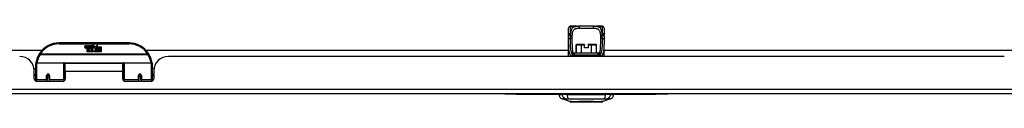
# Model space of a CAD drawing. Header units: inches. Extents: x 11 to 342, y 26 to 169.
# Tile 2 of 77: x 34.28 to 55.38, y 25.51 to 27.12. Entities that reach past the tile are written whole.
import ezdxf

# ---------------------------------------------------------------- set-up
doc = ezdxf.new("R2010")
doc.units = ezdxf.units.IN
doc.header["$MEASUREMENT"] = 0
doc.layers.add('Visible Edges(ANSI)', color=7, linetype='Continuous', lineweight=25)
doc.layers.add('Visible Tangent Edges(ANSI)', color=7, linetype='Continuous', lineweight=25)

msp = doc.modelspace()

# ---------------------------------------------------------------- linework, layer by layer
at = {"layer": 'Visible Edges(ANSI)'}
for p, q in [((46.038, 26.948), (46.038, 27.084)), ((46.097, 27.123), (46.077, 27.123)), ((46.221, 27.123), (46.097, 27.123)), ((46.221, 27.123), (46.259, 27.123)), ((46.585, 27.123), (46.259, 27.123)), ((46.585, 27.123), (46.623, 27.123)), ((46.747, 27.123), (46.623, 27.123)), ((46.766, 27.123), (46.747, 27.123)), ((46.806, 27.084), (46.806, 26.948)), ((15.883, 26.612), (34.759, 26.612)), ((36.621, 26.767), (35.121, 26.767)), ((35.676, 26.679), (35.683, 26.713)), ((35.683, 26.713), (35.696, 26.713)), ((35.696, 26.713), (35.69, 26.678)), ((35.712, 26.69), (35.716, 26.713)), ((35.716, 26.713), (35.73, 26.713)), ((35.721, 26.575), (35.721, 26.654)), ((35.73, 26.713), (35.723, 26.678)), ((35.739, 26.662), (35.739, 26.655)), ((35.739, 26.655), (35.751, 26.655)), ((35.743, 26.668), (35.74, 26.668)), ((35.742, 26.658), (35.743, 26.668)), ((35.754, 26.658), (35.742, 26.658)), ((35.746, 26.69), (35.75, 26.713)), ((35.75, 26.713), (35.763, 26.713)), ((35.751, 26.655), (35.751, 26.575)), ((35.763, 26.713), (35.754, 26.658)), ((35.755, 26.655), (35.777, 26.655)), ((35.755, 26.575), (35.755, 26.655)), ((35.76, 26.658), (35.784, 26.685)), ((35.776, 26.658), (35.76, 26.658)), ((35.77, 26.713), (35.787, 26.713)), ((35.784, 26.685), (35.77, 26.713)), ((35.789, 26.677), (35.776, 26.658)), ((35.777, 26.655), (35.785, 26.666)), ((35.785, 26.666), (35.785, 26.575)), ((35.787, 26.713), (35.794, 26.693)), ((35.791, 26.677), (35.789, 26.677)), ((35.789, 26.673), (35.797, 26.655)), ((35.789, 26.575), (35.789, 26.673)), ((35.799, 26.658), (35.791, 26.677)), ((35.794, 26.693), (35.796, 26.693)), ((35.796, 26.693), (35.81, 26.713)), ((35.797, 26.655), (35.819, 26.655)), ((35.815, 26.658), (35.799, 26.658)), ((35.826, 26.713), (35.802, 26.685)), ((35.802, 26.685), (35.815, 26.658)), ((35.81, 26.713), (35.826, 26.713)), ((35.819, 26.655), (35.819, 26.576)), ((35.819, 26.576), (35.856, 26.625)), ((35.825, 26.689), (35.862, 26.689)), ((35.832, 26.701), (35.832, 26.71)), ((35.856, 26.625), (35.835, 26.655)), ((35.86, 26.68), (35.836, 26.68)), ((35.87, 26.601), (35.856, 26.575)), ((35.865, 26.663), (35.872, 26.651)), ((35.888, 26.575), (35.87, 26.601)), ((35.872, 26.651), (35.903, 26.695)), ((35.905, 26.657), (35.886, 26.629)), ((35.886, 26.629), (35.923, 26.575)), ((35.903, 26.695), (35.905, 26.681)), ((35.905, 26.681), (35.949, 26.727)), ((35.907, 26.647), (35.905, 26.657)), ((35.923, 26.676), (35.907, 26.647)), ((35.923, 26.647), (35.923, 26.676)), ((36.021, 26.647), (35.923, 26.647)), ((35.923, 26.643), (36.021, 26.643)), ((35.923, 26.611), (35.923, 26.643)), ((36.021, 26.611), (35.923, 26.611)), ((35.923, 26.607), (36.021, 26.607)), ((35.923, 26.575), (35.923, 26.607)), ((35.949, 26.727), (35.924, 26.68)), ((35.924, 26.68), (36.021, 26.68)), ((36.021, 26.68), (36.021, 26.647)), ((36.021, 26.643), (36.021, 26.611)), ((36.021, 26.607), (36.021, 26.575)), ((36.984, 26.612), (46.038, 26.612)), ((46.038, 26.478), (46.038, 26.734)), ((46.207, 26.556), (46.207, 26.725)), ((46.215, 26.733), (46.215, 26.733)), ((46.317, 26.733), (46.215, 26.733)), ((46.317, 26.733), (46.321, 26.733)), ((46.385, 26.733), (46.321, 26.733)), ((46.385, 26.733), (46.385, 26.725)), ((46.385, 26.658), (46.385, 26.725)), ((46.459, 26.658), (46.385, 26.658)), ((46.523, 26.733), (46.459, 26.733)), ((46.459, 26.725), (46.459, 26.733)), ((46.459, 26.725), (46.459, 26.658)), ((46.523, 26.733), (46.527, 26.733)), ((46.628, 26.733), (46.527, 26.733)), ((46.628, 26.733), (46.629, 26.733)), ((46.637, 26.556), (46.637, 26.725)), ((46.806, 26.478), (46.806, 26.734)), ((46.806, 26.612), (55.86, 26.612)), ((35.751, 26.575), (35.721, 26.575)), ((35.785, 26.575), (35.755, 26.575)), ((35.856, 26.575), (35.789, 26.575)), ((36.021, 26.575), (35.888, 26.575)), ((55.379, 26.478), (37.464, 26.478)), ((46.166, 26.514), (46.166, 26.544)), ((46.178, 26.556), (46.666, 26.556)), ((46.667, 26.497), (46.183, 26.497)), ((46.678, 26.514), (46.678, 26.544)), ((34.586, 26.218), (34.621, 26.218)), ((34.59, 26), (34.59, 26.166)), ((34.621, 25.993), (34.621, 26.323)), ((34.641, 26.342), (35.226, 26.342)), ((35.241, 26.327), (35.241, 25.989)), ((35.241, 26.25), (35.256, 26.25)), ((35.256, 26.155), (35.256, 26.323)), ((36.487, 26.323), (35.256, 26.323)), ((36.487, 26.155), (36.487, 26.323)), ((36.501, 26.25), (36.487, 26.25)), ((36.501, 25.989), (36.501, 26.327)), ((36.517, 26.342), (37.102, 26.342)), ((37.121, 26.323), (37.121, 25.993)), ((37.157, 26.218), (37.121, 26.218)), ((37.152, 26.166), (37.152, 26)), ((34.59, 26.092), (34.621, 26.092)), ((34.621, 26.058), (34.59, 26.058)), ((34.621, 25.993), (34.621, 25.948)), ((34.866, 26.076), (34.868, 26.075)), ((34.866, 26.07), (34.866, 25.983)), ((34.868, 26.068), (34.866, 26.068)), ((34.866, 25.941), (34.866, 25.983)), ((34.867, 26.075), (34.867, 26.07)), ((34.871, 26.058), (34.869, 26.058)), ((34.905, 26.058), (34.903, 26.058)), ((34.907, 26.067), (34.909, 26.067)), ((34.909, 25.983), (34.909, 26.07)), ((34.909, 25.983), (34.909, 25.941)), ((35.241, 26.06), (35.256, 26.06)), ((35.241, 25.961), (35.241, 25.989)), ((35.256, 26.155), (35.256, 26)), ((36.487, 26), (36.487, 26.155)), ((36.501, 26.06), (36.487, 26.06)), ((36.501, 25.989), (36.501, 25.961)), ((36.834, 26.07), (36.834, 25.983)), ((36.836, 26.067), (36.834, 26.067)), ((36.834, 25.941), (36.834, 25.983)), ((36.84, 26.058), (36.838, 26.058)), ((36.874, 26.058), (36.871, 26.058)), ((36.877, 26.076), (36.875, 26.075)), ((36.875, 26.07), (36.875, 26.075)), ((36.875, 26.068), (36.877, 26.068)), ((36.877, 25.983), (36.877, 26.07)), ((36.877, 25.983), (36.877, 25.941)), ((37.152, 26.092), (37.121, 26.092)), ((37.152, 26.058), (37.121, 26.058)), ((37.121, 25.948), (37.121, 25.993)), ((35.197, 25.941), (34.649, 25.941)), ((37.093, 25.941), (36.546, 25.941)), ((82.224, 25.678), (10.619, 25.678)), ((44.672, 25.678), (44.672, 25.672)), ((44.922, 25.672), (44.672, 25.672)), ((44.922, 25.672), (47.922, 25.672)), ((45.831, 25.662), (45.899, 25.662)), ((46.01, 25.662), (45.899, 25.662)), ((46.065, 25.508), (45.905, 25.57)), ((46.01, 25.662), (46.834, 25.662)), ((46.938, 25.57), (46.779, 25.508)), ((46.944, 25.662), (46.834, 25.662)), ((46.944, 25.662), (47.012, 25.662)), ((48.172, 25.672), (47.922, 25.672)), ((48.172, 25.672), (48.172, 25.678))]:
    msp.add_line(p, q, dxfattribs=at)
at = {"layer": 'Visible Edges(ANSI)', "flags": 128}
for points in [[(46.105, 27.12), (46.106, 27.12), (46.107, 27.12), (46.113, 27.119), (46.12, 27.118), (46.128, 27.117), (46.137, 27.117), (46.146, 27.117), (46.154, 27.118), (46.161, 27.119)], [(46.161, 27.119), (46.176, 27.121), (46.19, 27.122), (46.205, 27.123), (46.221, 27.123)], [(46.623, 27.123), (46.638, 27.123), (46.654, 27.122), (46.668, 27.121), (46.683, 27.119)], [(46.683, 27.119), (46.69, 27.118), (46.698, 27.117), (46.707, 27.117), (46.716, 27.117), (46.724, 27.118), (46.731, 27.119), (46.737, 27.12), (46.738, 27.12), (46.739, 27.12)], [(46.038, 26.948), (46.038, 26.947), (46.038, 26.947), (46.038, 26.946), (46.038, 26.945), (46.038, 26.945), (46.038, 26.944), (46.038, 26.943), (46.038, 26.942), (46.038, 26.942), (46.038, 26.941), (46.038, 26.94), (46.038, 26.94), (46.038, 26.939), (46.038, 26.938), (46.039, 26.937), (46.039, 26.937), (46.039, 26.936), (46.039, 26.935), (46.039, 26.935), (46.039, 26.934), (46.039, 26.933), (46.039, 26.932), (46.039, 26.932), (46.039, 26.931)], [(46.038, 26.734), (46.038, 26.763), (46.039, 26.792), (46.039, 26.822), (46.04, 26.853)], [(46.041, 26.901), (46.041, 26.916), (46.039, 26.931)], [(46.04, 26.853), (46.04, 26.877), (46.041, 26.901)], [(46.803, 26.901), (46.803, 26.916), (46.805, 26.931)], [(46.803, 26.901), (46.804, 26.877), (46.804, 26.853)], [(46.804, 26.853), (46.805, 26.822), (46.805, 26.792), (46.806, 26.763), (46.806, 26.734)], [(46.805, 26.931), (46.805, 26.932), (46.805, 26.932), (46.805, 26.933), (46.805, 26.934), (46.805, 26.935), (46.805, 26.935), (46.805, 26.936), (46.805, 26.937), (46.805, 26.937), (46.805, 26.938), (46.805, 26.939), (46.805, 26.94), (46.806, 26.94), (46.806, 26.941), (46.806, 26.942), (46.806, 26.942), (46.806, 26.943), (46.806, 26.944), (46.806, 26.945), (46.806, 26.945), (46.806, 26.946), (46.806, 26.947), (46.806, 26.947), (46.806, 26.948)], [(46.117, 26.734), (46.117, 26.704), (46.118, 26.675), (46.119, 26.647), (46.122, 26.621), (46.125, 26.596), (46.13, 26.573), (46.136, 26.552), (46.144, 26.533)], [(46.7, 26.533), (46.707, 26.552), (46.714, 26.573), (46.718, 26.596), (46.722, 26.621), (46.724, 26.647), (46.726, 26.675), (46.727, 26.704), (46.727, 26.734)], [(46.173, 26.51), (46.162, 26.516), (46.153, 26.522), (46.15, 26.526), (46.147, 26.529), (46.145, 26.531), (46.144, 26.533)], [(46.267, 26.497), (46.24, 26.497), (46.215, 26.5), (46.203, 26.501), (46.192, 26.504), (46.182, 26.507), (46.173, 26.51)], [(46.577, 26.497), (46.604, 26.497), (46.629, 26.5), (46.641, 26.501), (46.652, 26.504), (46.662, 26.507), (46.67, 26.51)], [(46.67, 26.51), (46.682, 26.516), (46.691, 26.522), (46.694, 26.526), (46.697, 26.529), (46.699, 26.531), (46.7, 26.533)], [(34.627, 26.341), (34.627, 26.341), (34.627, 26.341), (34.627, 26.341), (34.627, 26.34), (34.627, 26.34), (34.627, 26.34), (34.627, 26.34), (34.627, 26.339), (34.627, 26.339), (34.627, 26.339), (34.627, 26.339), (34.626, 26.338), (34.626, 26.338), (34.626, 26.338), (34.626, 26.338), (34.626, 26.338), (34.626, 26.337), (34.626, 26.337), (34.626, 26.337), (34.626, 26.337), (34.626, 26.336), (34.626, 26.336), (34.626, 26.336), (34.626, 26.336)], [(37.117, 26.336), (37.117, 26.336), (37.117, 26.336), (37.117, 26.336), (37.117, 26.337), (37.117, 26.337), (37.117, 26.337), (37.117, 26.337), (37.116, 26.338), (37.116, 26.338), (37.116, 26.338), (37.116, 26.338), (37.116, 26.338), (37.116, 26.339), (37.116, 26.339), (37.116, 26.339), (37.116, 26.339), (37.116, 26.34), (37.116, 26.34), (37.116, 26.34), (37.116, 26.34), (37.116, 26.341), (37.116, 26.341), (37.116, 26.341), (37.116, 26.341)], [(34.866, 26.07), (34.866, 26.073), (34.866, 26.076), (34.867, 26.078), (34.868, 26.081), (34.87, 26.083), (34.871, 26.085), (34.874, 26.087), (34.876, 26.089), (34.879, 26.09), (34.881, 26.091), (34.884, 26.092), (34.887, 26.092), (34.89, 26.092), (34.893, 26.091), (34.896, 26.09), (34.898, 26.089), (34.901, 26.087), (34.903, 26.085), (34.905, 26.083), (34.906, 26.081), (34.907, 26.078), (34.908, 26.076), (34.909, 26.073), (34.909, 26.07)], [(35.255, 26.022), (35.255, 26.022), (35.255, 26.022), (35.255, 26.022), (35.255, 26.022), (35.256, 26.022), (35.256, 26.022), (35.256, 26.022), (35.256, 26.022), (35.256, 26.022), (35.256, 26.023), (35.256, 26.023), (35.256, 26.023), (35.256, 26.023), (35.256, 26.023), (35.256, 26.023), (35.256, 26.023), (35.256, 26.023), (35.256, 26.023), (35.256, 26.023), (35.256, 26.023), (35.256, 26.023), (35.256, 26.023), (35.256, 26.023), (35.256, 26.023)], [(36.487, 26.023), (36.487, 26.023), (36.487, 26.023), (36.487, 26.023), (36.487, 26.023), (36.487, 26.023), (36.487, 26.023), (36.487, 26.023), (36.487, 26.023), (36.487, 26.023), (36.487, 26.023), (36.487, 26.023), (36.487, 26.023), (36.487, 26.023), (36.487, 26.023), (36.487, 26.022), (36.487, 26.022), (36.487, 26.022), (36.487, 26.022), (36.487, 26.022), (36.487, 26.022), (36.487, 26.022), (36.487, 26.022), (36.487, 26.022), (36.487, 26.022)], [(36.834, 26.07), (36.834, 26.073), (36.835, 26.076), (36.835, 26.078), (36.837, 26.081), (36.838, 26.083), (36.84, 26.085), (36.842, 26.087), (36.844, 26.089), (36.847, 26.09), (36.85, 26.091), (36.853, 26.092), (36.856, 26.092), (36.859, 26.092), (36.861, 26.091), (36.864, 26.09), (36.867, 26.089), (36.869, 26.087), (36.871, 26.085), (36.873, 26.083), (36.875, 26.081), (36.876, 26.078), (36.877, 26.076), (36.877, 26.073), (36.877, 26.07)], [(46.067, 25.507), (46.067, 25.507), (46.069, 25.507), (46.071, 25.507), (46.074, 25.507), (46.077, 25.507), (46.082, 25.507), (46.088, 25.507), (46.094, 25.507), (46.101, 25.507), (46.109, 25.507), (46.117, 25.507), (46.127, 25.507), (46.137, 25.507), (46.147, 25.507), (46.159, 25.507), (46.171, 25.507), (46.183, 25.507), (46.196, 25.507), (46.21, 25.507), (46.224, 25.507), (46.239, 25.507), (46.254, 25.507), (46.27, 25.507), (46.286, 25.507), (46.302, 25.507), (46.319, 25.507), (46.335, 25.507), (46.353, 25.507), (46.37, 25.507), (46.387, 25.507), (46.404, 25.507), (46.422, 25.507), (46.439, 25.507), (46.457, 25.507), (46.474, 25.507), (46.491, 25.507), (46.508, 25.507), (46.525, 25.507), (46.542, 25.507), (46.558, 25.507), (46.574, 25.507), (46.59, 25.507), (46.605, 25.507), (46.62, 25.507), (46.634, 25.507), (46.648, 25.507), (46.661, 25.507), (46.673, 25.507), (46.685, 25.507), (46.697, 25.507), (46.707, 25.507), (46.717, 25.507), (46.727, 25.507), (46.735, 25.507), (46.743, 25.507), (46.75, 25.507), (46.756, 25.507), (46.762, 25.507), (46.766, 25.507), (46.77, 25.507), (46.773, 25.507), (46.775, 25.507), (46.777, 25.507), (46.777, 25.507)]]:
    msp.add_lwpolyline(points, dxfattribs=at)
at = {"layer": 'Visible Edges(ANSI)'}
for centre in [(34.887, 26.07), (36.856, 26.07)]:
    msp.add_circle(centre, 0.0197, dxfattribs=at)
for centre, radius, start, end in [((46.077, 27.084), 0.0394, 90, 180), ((46.097, 27.103), 0.0197, 56.88, 90), ((46.747, 27.103), 0.0197, 90, 123.12), ((46.766, 27.084), 0.0394, 0, 90), ((35.121, 26.267), 0.5, 90, 147.7623), ((35.704, 26.673), 0.0288, 169, 198.4748), ((35.687, 26.667), 0.0105, 198.4748, 269.6788), ((35.687, 26.681), 0.0246, 269.6788, 333.9508), ((35.702, 26.676), 0.0123, 169.9922, 203.5487), ((35.696, 26.674), 0.006, 203.5487, 276.1027), ((35.695, 26.68), 0.0126, 276.1027, 327.6083), ((35.666, 26.698), 0.0465, 328.5584, 350.8257), ((35.738, 26.672), 0.0288, 183.6169, 196.9928), ((35.72, 26.667), 0.0101, 196.9928, 269.4776), ((35.72, 26.681), 0.024, 269.4776, 327.4114), ((35.722, 26.678), 0.024, 268.7952, 316.5849), ((35.736, 26.676), 0.0123, 170, 203.5571), ((35.73, 26.674), 0.006, 203.5571, 276.03), ((35.729, 26.68), 0.0126, 276.03, 327.5992), ((35.7, 26.698), 0.0465, 327.5992, 350), ((35.851, 26.678), 0.0282, 156.1555, 203.8445), ((35.839, 26.673), 0.0152, 203.8445, 265.0802), ((35.85, 26.652), 0.0607, 81.5605, 107.3343), ((35.843, 26.673), 0.0307, 64.6784, 112.5609), ((35.844, 26.676), 0.00955, 151.4547, 231.1652), ((35.842, 26.687), 0.033, 257.079, 313.1785), ((35.845, 26.677), 0.0109, 231.1652, 289.3797), ((35.842, 26.687), 0.0299, 260.4085, 314.1684), ((35.843, 26.682), 0.0168, 289.3797, 352.9975), ((35.852, 26.692), 0.0096, 343.5261, 64.6784), ((35.856, 26.693), 0.0197, 356.5646, 81.5605), ((35.836, 26.694), 0.0398, 314.1684, 356.5646), ((36.621, 26.267), 0.5, 32.2377, 90), ((46.215, 26.725), 0.00787, 90, 180), ((46.629, 26.725), 0.00787, 0, 90), ((34.278, 26.166), 0.312, 0, 90), ((35.121, 26.267), 0.5, 147.7623, 171.4919), ((36.621, 26.267), 0.5, 8.5081, 32.2377), ((37.464, 26.166), 0.312, 90, 180), ((46.178, 26.544), 0.0118, 90, 180), ((46.666, 26.544), 0.0118, 0, 90), ((34.641, 26.323), 0.0197, 90, 180), ((35.226, 26.327), 0.0157, 0, 90), ((36.517, 26.327), 0.0157, 90, 180), ((37.102, 26.323), 0.0197, 0, 90), ((34.649, 26), 0.0591, 180, 270), ((34.887, 26.07), 0.0217, 180, 350.853), ((35.197, 26), 0.0591, 270, 0), ((36.546, 26), 0.0591, 180, 270), ((36.856, 26.07), 0.0217, 189.147, 0), ((37.093, 26), 0.0591, 270, 0), ((45.948, 25.68), 0.118, 188.6009, 248.7495), ((45.89, 25.654), 0.0394, 153.4102, 168.463), ((46.896, 25.68), 0.118, 291.2505, 351.3991), ((46.953, 25.654), 0.0394, 11.537, 26.5898), ((46.067, 25.512), 0.00492, 248.7495, 269.7912), ((46.777, 25.512), 0.00492, 270.2088, 291.2505)]:
    msp.add_arc(centre, radius, start, end, dxfattribs=at)
at = {"layer": 'Visible Tangent Edges(ANSI)'}
for p, q in [((46.077, 27.123), (46.077, 26.968)), ((46.097, 27.122), (46.097, 27.123)), ((46.278, 27.084), (46.566, 27.084)), ((46.747, 27.123), (46.747, 27.122)), ((46.766, 26.968), (46.766, 27.123)), ((35.121, 26.748), (35.121, 26.767)), ((35.121, 26.748), (36.621, 26.748)), ((36.621, 26.767), (36.621, 26.748)), ((46.209, 26.725), (46.207, 26.725)), ((46.209, 26.556), (46.209, 26.725)), ((46.209, 26.725), (46.31, 26.725)), ((46.321, 26.725), (46.31, 26.725)), ((46.31, 26.725), (46.31, 26.556)), ((46.321, 26.733), (46.321, 26.725)), ((46.321, 26.556), (46.321, 26.725)), ((46.321, 26.725), (46.385, 26.725)), ((46.459, 26.725), (46.523, 26.725)), ((46.523, 26.725), (46.523, 26.733)), ((46.534, 26.725), (46.523, 26.725)), ((46.523, 26.725), (46.523, 26.556)), ((46.534, 26.556), (46.534, 26.725)), ((46.534, 26.725), (46.635, 26.725)), ((46.637, 26.725), (46.635, 26.725)), ((46.635, 26.725), (46.635, 26.556)), ((34.715, 26.524), (34.698, 26.534)), ((37.028, 26.524), (34.715, 26.524)), ((34.715, 26.52), (34.715, 26.524)), ((34.715, 26.52), (37.028, 26.52)), ((37.044, 26.534), (37.028, 26.524)), ((37.028, 26.524), (37.028, 26.52)), ((46.157, 26.505), (46.135, 26.505)), ((46.166, 26.517), (46.161, 26.517)), ((46.678, 26.544), (46.166, 26.544)), ((46.177, 26.508), (46.666, 26.508)), ((46.683, 26.517), (46.678, 26.517)), ((46.709, 26.505), (46.687, 26.505)), ((34.641, 26.342), (34.641, 25.974)), ((35.226, 25.974), (35.226, 26.342)), ((36.504, 26.335), (35.239, 26.335)), ((36.517, 26.342), (36.517, 25.974)), ((37.102, 25.974), (37.102, 26.342)), ((34.641, 25.942), (34.641, 25.974)), ((34.856, 25.974), (34.641, 25.974)), ((34.856, 25.974), (34.856, 26.066)), ((34.856, 25.974), (34.856, 25.941)), ((34.919, 26.066), (34.919, 25.974)), ((35.226, 25.974), (34.919, 25.974)), ((34.919, 25.941), (34.919, 25.974)), ((35.226, 25.974), (35.226, 25.949)), ((36.487, 26.155), (35.256, 26.155)), ((36.517, 25.949), (36.517, 25.974)), ((36.824, 25.974), (36.517, 25.974)), ((36.824, 25.974), (36.824, 26.066)), ((36.824, 25.974), (36.824, 25.941)), ((36.887, 26.066), (36.887, 25.974)), ((37.102, 25.974), (36.887, 25.974)), ((36.887, 25.941), (36.887, 25.974)), ((37.102, 25.974), (37.102, 25.942)), ((10.619, 25.777), (82.224, 25.777)), ((44.922, 25.672), (44.922, 25.678)), ((47.922, 25.678), (47.922, 25.672))]:
    msp.add_line(p, q, dxfattribs=at)
at = {"layer": 'Visible Tangent Edges(ANSI)', "flags": 128}
for points in [[(46.259, 27.123), (46.246, 27.123), (46.232, 27.122), (46.219, 27.122), (46.207, 27.12), (46.195, 27.119), (46.183, 27.116), (46.172, 27.114), (46.162, 27.11), (46.152, 27.106), (46.143, 27.101), (46.134, 27.095), (46.127, 27.088), (46.12, 27.08), (46.113, 27.071), (46.108, 27.061), (46.102, 27.051), (46.098, 27.04), (46.094, 27.027), (46.091, 27.014), (46.088, 27.001), (46.086, 26.986), (46.084, 26.971), (46.083, 26.956), (46.082, 26.939)], [(46.097, 27.122), (46.097, 27.122), (46.098, 27.122), (46.099, 27.121), (46.1, 27.121), (46.102, 27.12), (46.104, 27.12), (46.106, 27.119), (46.109, 27.119), (46.111, 27.119), (46.115, 27.118), (46.118, 27.118), (46.121, 27.117), (46.125, 27.117), (46.129, 27.117), (46.133, 27.117), (46.137, 27.117), (46.14, 27.117), (46.144, 27.117), (46.148, 27.117), (46.152, 27.117), (46.155, 27.118), (46.158, 27.118), (46.161, 27.119), (46.164, 27.119)], [(46.118, 26.852), (46.118, 26.87), (46.119, 26.889), (46.12, 26.907), (46.121, 26.924), (46.122, 26.941), (46.124, 26.957), (46.126, 26.972), (46.128, 26.987), (46.132, 27.001), (46.136, 27.013), (46.141, 27.025), (46.147, 27.035), (46.153, 27.045), (46.161, 27.053), (46.169, 27.06), (46.178, 27.066), (46.188, 27.071), (46.199, 27.075), (46.211, 27.078), (46.223, 27.08), (46.236, 27.082), (46.249, 27.083), (46.263, 27.083), (46.278, 27.084)], [(46.164, 27.119), (46.166, 27.119), (46.169, 27.12), (46.171, 27.12), (46.173, 27.12), (46.175, 27.121), (46.178, 27.121), (46.18, 27.121), (46.182, 27.121), (46.184, 27.121), (46.187, 27.122), (46.189, 27.122), (46.191, 27.122), (46.194, 27.122), (46.196, 27.122), (46.199, 27.122), (46.201, 27.123), (46.203, 27.123), (46.206, 27.123), (46.208, 27.123), (46.211, 27.123), (46.213, 27.123), (46.216, 27.123), (46.218, 27.123), (46.221, 27.123)], [(46.566, 27.084), (46.58, 27.083), (46.595, 27.083), (46.608, 27.082), (46.621, 27.08), (46.633, 27.078), (46.645, 27.075), (46.656, 27.071), (46.666, 27.066), (46.675, 27.06), (46.683, 27.053), (46.691, 27.045), (46.697, 27.035), (46.703, 27.025), (46.708, 27.013), (46.712, 27), (46.715, 26.987), (46.718, 26.972), (46.72, 26.957), (46.722, 26.941), (46.723, 26.924), (46.724, 26.906), (46.725, 26.889), (46.725, 26.87), (46.726, 26.852)], [(46.762, 26.939), (46.761, 26.955), (46.76, 26.971), (46.758, 26.986), (46.756, 27.001), (46.753, 27.014), (46.75, 27.027), (46.746, 27.04), (46.741, 27.051), (46.736, 27.061), (46.731, 27.071), (46.724, 27.08), (46.717, 27.088), (46.709, 27.095), (46.701, 27.101), (46.692, 27.106), (46.682, 27.11), (46.672, 27.114), (46.661, 27.116), (46.649, 27.119), (46.637, 27.12), (46.625, 27.122), (46.612, 27.122), (46.598, 27.123), (46.585, 27.123)], [(46.623, 27.123), (46.625, 27.123), (46.628, 27.123), (46.63, 27.123), (46.633, 27.123), (46.635, 27.123), (46.638, 27.123), (46.64, 27.123), (46.643, 27.123), (46.645, 27.122), (46.648, 27.122), (46.65, 27.122), (46.652, 27.122), (46.655, 27.122), (46.657, 27.122), (46.659, 27.121), (46.662, 27.121), (46.664, 27.121), (46.666, 27.121), (46.669, 27.121), (46.671, 27.12), (46.673, 27.12), (46.675, 27.12), (46.677, 27.119), (46.679, 27.119)], [(46.679, 27.119), (46.682, 27.119), (46.685, 27.118), (46.689, 27.118), (46.692, 27.117), (46.696, 27.117), (46.7, 27.117), (46.704, 27.117), (46.707, 27.117), (46.711, 27.117), (46.715, 27.117), (46.719, 27.117), (46.722, 27.117), (46.726, 27.118), (46.729, 27.118), (46.732, 27.119), (46.735, 27.119), (46.738, 27.119), (46.74, 27.12), (46.742, 27.12), (46.744, 27.121), (46.745, 27.121), (46.746, 27.122), (46.747, 27.122), (46.747, 27.122)], [(46.082, 26.939), (46.079, 26.94), (46.076, 26.941), (46.073, 26.941), (46.07, 26.941), (46.067, 26.942), (46.065, 26.942), (46.062, 26.941), (46.06, 26.941), (46.057, 26.941), (46.055, 26.941), (46.053, 26.94), (46.051, 26.94), (46.049, 26.939), (46.047, 26.939), (46.046, 26.938), (46.044, 26.937), (46.043, 26.937), (46.042, 26.936), (46.041, 26.935), (46.04, 26.934), (46.04, 26.933), (46.039, 26.933), (46.039, 26.932), (46.039, 26.931)], [(46.079, 26.858), (46.077, 26.858), (46.074, 26.858), (46.072, 26.858), (46.069, 26.858), (46.067, 26.858), (46.065, 26.858), (46.062, 26.858), (46.06, 26.858), (46.058, 26.858), (46.055, 26.857), (46.053, 26.857), (46.051, 26.857), (46.049, 26.857), (46.048, 26.856), (46.046, 26.856), (46.045, 26.856), (46.043, 26.855), (46.042, 26.855), (46.041, 26.854), (46.041, 26.854), (46.04, 26.854), (46.04, 26.853), (46.04, 26.853), (46.04, 26.853)], [(46.041, 26.901), (46.041, 26.902), (46.041, 26.904), (46.042, 26.906), (46.043, 26.908), (46.043, 26.91), (46.044, 26.911), (46.045, 26.913), (46.047, 26.915), (46.048, 26.917), (46.05, 26.918), (46.051, 26.92), (46.053, 26.922), (46.055, 26.923), (46.057, 26.925), (46.059, 26.926), (46.062, 26.928), (46.064, 26.929), (46.066, 26.931), (46.069, 26.932), (46.071, 26.934), (46.074, 26.935), (46.076, 26.937), (46.079, 26.938), (46.082, 26.939)], [(46.082, 26.939), (46.081, 26.941), (46.081, 26.942), (46.081, 26.943), (46.08, 26.944), (46.08, 26.945), (46.08, 26.947), (46.079, 26.948), (46.079, 26.949), (46.079, 26.95), (46.079, 26.951), (46.079, 26.953), (46.078, 26.954), (46.078, 26.955), (46.078, 26.956), (46.078, 26.957), (46.078, 26.959), (46.078, 26.96), (46.078, 26.961), (46.078, 26.962), (46.078, 26.963), (46.077, 26.965), (46.077, 26.966), (46.077, 26.967), (46.077, 26.968)], [(46.079, 26.858), (46.079, 26.843), (46.078, 26.829), (46.078, 26.814), (46.078, 26.799), (46.078, 26.785), (46.078, 26.771), (46.077, 26.756), (46.077, 26.742), (46.078, 26.728), (46.078, 26.714), (46.078, 26.701), (46.079, 26.687), (46.079, 26.674), (46.08, 26.661), (46.082, 26.648), (46.083, 26.636), (46.085, 26.623), (46.087, 26.611), (46.089, 26.599), (46.092, 26.588), (46.096, 26.576), (46.099, 26.566), (46.104, 26.555), (46.108, 26.545)], [(46.082, 26.939), (46.081, 26.936), (46.081, 26.933), (46.081, 26.93), (46.081, 26.926), (46.081, 26.923), (46.081, 26.92), (46.08, 26.916), (46.08, 26.913), (46.08, 26.91), (46.08, 26.906), (46.08, 26.903), (46.08, 26.9), (46.08, 26.896), (46.08, 26.893), (46.079, 26.889), (46.079, 26.886), (46.079, 26.882), (46.079, 26.879), (46.079, 26.876), (46.079, 26.872), (46.079, 26.869), (46.079, 26.865), (46.079, 26.862), (46.079, 26.858)], [(46.117, 26.734), (46.117, 26.739), (46.117, 26.744), (46.117, 26.748), (46.117, 26.753), (46.117, 26.758), (46.117, 26.763), (46.117, 26.768), (46.117, 26.773), (46.117, 26.777), (46.117, 26.782), (46.117, 26.787), (46.117, 26.792), (46.117, 26.797), (46.117, 26.802), (46.117, 26.807), (46.118, 26.812), (46.118, 26.817), (46.118, 26.822), (46.118, 26.827), (46.118, 26.832), (46.118, 26.837), (46.118, 26.842), (46.118, 26.847), (46.118, 26.852)], [(46.726, 26.852), (46.726, 26.847), (46.726, 26.842), (46.726, 26.837), (46.726, 26.832), (46.726, 26.827), (46.726, 26.822), (46.726, 26.817), (46.726, 26.812), (46.726, 26.807), (46.726, 26.802), (46.727, 26.797), (46.727, 26.792), (46.727, 26.787), (46.727, 26.782), (46.727, 26.778), (46.727, 26.773), (46.727, 26.768), (46.727, 26.763), (46.727, 26.758), (46.727, 26.753), (46.727, 26.748), (46.727, 26.744), (46.727, 26.739), (46.727, 26.734)], [(46.735, 26.545), (46.74, 26.555), (46.744, 26.565), (46.748, 26.576), (46.751, 26.588), (46.754, 26.599), (46.757, 26.611), (46.759, 26.623), (46.761, 26.636), (46.762, 26.648), (46.763, 26.661), (46.764, 26.674), (46.765, 26.687), (46.766, 26.701), (46.766, 26.714), (46.766, 26.728), (46.766, 26.742), (46.766, 26.756), (46.766, 26.77), (46.766, 26.785), (46.766, 26.799), (46.766, 26.814), (46.765, 26.829), (46.765, 26.843), (46.765, 26.858)], [(46.766, 26.968), (46.766, 26.967), (46.766, 26.966), (46.766, 26.965), (46.766, 26.963), (46.766, 26.962), (46.766, 26.961), (46.766, 26.96), (46.766, 26.959), (46.766, 26.957), (46.766, 26.956), (46.766, 26.955), (46.765, 26.954), (46.765, 26.953), (46.765, 26.951), (46.765, 26.95), (46.765, 26.949), (46.764, 26.948), (46.764, 26.947), (46.764, 26.945), (46.764, 26.944), (46.763, 26.943), (46.763, 26.942), (46.763, 26.941), (46.762, 26.939)], [(46.805, 26.931), (46.805, 26.932), (46.804, 26.933), (46.804, 26.933), (46.804, 26.934), (46.803, 26.935), (46.802, 26.936), (46.801, 26.937), (46.8, 26.937), (46.798, 26.938), (46.797, 26.939), (46.795, 26.939), (46.793, 26.94), (46.791, 26.94), (46.789, 26.941), (46.787, 26.941), (46.784, 26.941), (46.782, 26.941), (46.779, 26.942), (46.777, 26.942), (46.774, 26.941), (46.771, 26.941), (46.768, 26.941), (46.765, 26.94), (46.762, 26.939)], [(46.762, 26.939), (46.765, 26.938), (46.767, 26.937), (46.77, 26.935), (46.773, 26.934), (46.775, 26.932), (46.778, 26.931), (46.78, 26.929), (46.782, 26.928), (46.784, 26.926), (46.787, 26.925), (46.789, 26.923), (46.791, 26.922), (46.792, 26.92), (46.794, 26.918), (46.796, 26.917), (46.797, 26.915), (46.798, 26.913), (46.8, 26.911), (46.8, 26.91), (46.801, 26.908), (46.802, 26.906), (46.802, 26.904), (46.803, 26.902), (46.803, 26.901)], [(46.765, 26.858), (46.765, 26.862), (46.765, 26.865), (46.765, 26.869), (46.765, 26.872), (46.765, 26.876), (46.765, 26.879), (46.765, 26.883), (46.764, 26.886), (46.764, 26.889), (46.764, 26.893), (46.764, 26.896), (46.764, 26.9), (46.764, 26.903), (46.764, 26.906), (46.764, 26.91), (46.764, 26.913), (46.763, 26.916), (46.763, 26.92), (46.763, 26.923), (46.763, 26.926), (46.763, 26.93), (46.763, 26.933), (46.762, 26.936), (46.762, 26.939)], [(46.765, 26.858), (46.767, 26.858), (46.77, 26.858), (46.772, 26.858), (46.774, 26.858), (46.777, 26.858), (46.779, 26.858), (46.782, 26.858), (46.784, 26.858), (46.786, 26.858), (46.788, 26.857), (46.791, 26.857), (46.793, 26.857), (46.794, 26.857), (46.796, 26.856), (46.798, 26.856), (46.799, 26.856), (46.8, 26.855), (46.801, 26.855), (46.802, 26.854), (46.803, 26.854), (46.804, 26.854), (46.804, 26.853), (46.804, 26.853), (46.804, 26.853)], [(46.038, 26.734), (46.038, 26.721), (46.038, 26.709), (46.038, 26.696), (46.039, 26.684), (46.039, 26.672), (46.04, 26.66), (46.041, 26.648), (46.042, 26.636), (46.043, 26.624), (46.044, 26.613), (46.046, 26.602), (46.048, 26.591), (46.05, 26.58), (46.053, 26.569), (46.056, 26.559), (46.059, 26.549), (46.062, 26.539), (46.066, 26.529), (46.071, 26.52), (46.076, 26.511), (46.081, 26.502), (46.086, 26.494), (46.093, 26.486), (46.099, 26.478)], [(46.745, 26.478), (46.751, 26.486), (46.757, 26.494), (46.763, 26.502), (46.768, 26.511), (46.773, 26.52), (46.777, 26.529), (46.781, 26.539), (46.785, 26.549), (46.788, 26.559), (46.791, 26.569), (46.794, 26.58), (46.796, 26.591), (46.798, 26.602), (46.799, 26.613), (46.801, 26.624), (46.802, 26.636), (46.803, 26.648), (46.804, 26.66), (46.805, 26.672), (46.805, 26.684), (46.805, 26.696), (46.806, 26.709), (46.806, 26.721), (46.806, 26.734)], [(46.135, 26.505), (46.134, 26.505), (46.132, 26.504), (46.131, 26.504), (46.129, 26.503), (46.128, 26.502), (46.126, 26.501), (46.124, 26.5), (46.123, 26.499), (46.121, 26.498), (46.12, 26.497), (46.118, 26.496), (46.117, 26.495), (46.116, 26.494), (46.114, 26.492), (46.113, 26.491), (46.112, 26.49), (46.111, 26.488), (46.109, 26.487), (46.108, 26.485), (46.107, 26.484), (46.106, 26.482), (46.106, 26.481), (46.105, 26.479), (46.104, 26.478)], [(46.135, 26.505), (46.134, 26.507), (46.133, 26.508), (46.131, 26.51), (46.13, 26.511), (46.129, 26.513), (46.128, 26.514), (46.126, 26.516), (46.125, 26.518), (46.124, 26.519), (46.123, 26.521), (46.122, 26.522), (46.121, 26.524), (46.119, 26.526), (46.118, 26.527), (46.117, 26.529), (46.116, 26.531), (46.115, 26.532), (46.114, 26.534), (46.113, 26.536), (46.112, 26.538), (46.111, 26.539), (46.11, 26.541), (46.109, 26.543), (46.108, 26.545)], [(46.108, 26.545), (46.11, 26.543), (46.111, 26.541), (46.112, 26.539), (46.113, 26.537), (46.115, 26.535), (46.117, 26.533), (46.118, 26.531), (46.12, 26.529), (46.122, 26.527), (46.124, 26.526), (46.126, 26.524), (46.128, 26.522), (46.13, 26.521), (46.132, 26.519), (46.134, 26.517), (46.137, 26.516), (46.139, 26.514), (46.141, 26.513), (46.144, 26.512), (46.146, 26.51), (46.149, 26.509), (46.152, 26.508), (46.154, 26.506), (46.157, 26.505)], [(46.183, 26.497), (46.18, 26.497), (46.178, 26.497), (46.175, 26.497), (46.173, 26.497), (46.17, 26.497), (46.168, 26.497), (46.166, 26.497), (46.164, 26.497), (46.161, 26.498), (46.159, 26.498), (46.157, 26.498), (46.155, 26.498), (46.153, 26.499), (46.151, 26.499), (46.15, 26.5), (46.148, 26.5), (46.146, 26.501), (46.144, 26.501), (46.143, 26.502), (46.141, 26.502), (46.14, 26.503), (46.138, 26.504), (46.137, 26.504), (46.135, 26.505)], [(46.157, 26.505), (46.161, 26.504), (46.165, 26.504), (46.17, 26.503), (46.174, 26.502), (46.178, 26.501), (46.183, 26.501), (46.187, 26.5), (46.192, 26.5), (46.196, 26.499), (46.201, 26.499), (46.205, 26.499), (46.21, 26.498), (46.215, 26.498), (46.219, 26.498), (46.224, 26.498), (46.229, 26.497), (46.233, 26.497), (46.238, 26.497), (46.243, 26.497), (46.248, 26.497), (46.252, 26.497), (46.257, 26.497), (46.262, 26.497), (46.267, 26.497)], [(46.183, 26.497), (46.182, 26.497), (46.181, 26.497), (46.181, 26.497), (46.18, 26.496), (46.179, 26.496), (46.178, 26.496), (46.177, 26.495), (46.176, 26.495), (46.175, 26.494), (46.174, 26.494), (46.173, 26.493), (46.172, 26.492), (46.171, 26.491), (46.17, 26.491), (46.169, 26.49), (46.168, 26.489), (46.167, 26.487), (46.166, 26.486), (46.165, 26.485), (46.164, 26.484), (46.164, 26.482), (46.163, 26.481), (46.162, 26.479), (46.161, 26.478)], [(46.577, 26.497), (46.582, 26.497), (46.587, 26.497), (46.591, 26.497), (46.596, 26.497), (46.601, 26.497), (46.606, 26.497), (46.61, 26.497), (46.615, 26.497), (46.62, 26.498), (46.625, 26.498), (46.629, 26.498), (46.634, 26.498), (46.639, 26.499), (46.643, 26.499), (46.648, 26.499), (46.652, 26.5), (46.657, 26.5), (46.661, 26.501), (46.666, 26.501), (46.67, 26.502), (46.674, 26.503), (46.679, 26.504), (46.683, 26.504), (46.687, 26.505)], [(46.709, 26.505), (46.707, 26.505), (46.706, 26.504), (46.704, 26.503), (46.703, 26.503), (46.702, 26.502), (46.7, 26.501), (46.699, 26.501), (46.697, 26.5), (46.695, 26.5), (46.694, 26.5), (46.692, 26.499), (46.691, 26.499), (46.689, 26.498), (46.687, 26.498), (46.685, 26.498), (46.683, 26.498), (46.682, 26.497), (46.68, 26.497), (46.678, 26.497), (46.676, 26.497), (46.674, 26.497), (46.672, 26.497), (46.67, 26.497), (46.667, 26.497)], [(46.667, 26.497), (46.668, 26.497), (46.669, 26.497), (46.67, 26.497), (46.671, 26.496), (46.672, 26.496), (46.673, 26.496), (46.674, 26.495), (46.675, 26.495), (46.676, 26.494), (46.677, 26.494), (46.678, 26.493), (46.679, 26.492), (46.68, 26.491), (46.681, 26.49), (46.682, 26.489), (46.683, 26.488), (46.684, 26.487), (46.685, 26.486), (46.686, 26.485), (46.687, 26.484), (46.688, 26.482), (46.689, 26.481), (46.69, 26.479), (46.69, 26.478)], [(46.687, 26.505), (46.69, 26.506), (46.692, 26.508), (46.695, 26.509), (46.697, 26.51), (46.7, 26.512), (46.702, 26.513), (46.705, 26.514), (46.707, 26.516), (46.71, 26.517), (46.712, 26.519), (46.714, 26.521), (46.716, 26.522), (46.718, 26.524), (46.72, 26.526), (46.722, 26.527), (46.724, 26.529), (46.726, 26.531), (46.727, 26.533), (46.729, 26.535), (46.73, 26.537), (46.732, 26.539), (46.733, 26.541), (46.734, 26.543), (46.735, 26.545)], [(46.735, 26.545), (46.735, 26.543), (46.734, 26.541), (46.733, 26.539), (46.732, 26.538), (46.731, 26.536), (46.73, 26.534), (46.729, 26.532), (46.728, 26.531), (46.727, 26.529), (46.726, 26.527), (46.724, 26.526), (46.723, 26.524), (46.722, 26.522), (46.721, 26.521), (46.72, 26.519), (46.719, 26.518), (46.717, 26.516), (46.716, 26.514), (46.715, 26.513), (46.714, 26.511), (46.712, 26.51), (46.711, 26.508), (46.71, 26.507), (46.709, 26.505)], [(46.709, 26.505), (46.71, 26.505), (46.712, 26.504), (46.713, 26.504), (46.715, 26.503), (46.716, 26.502), (46.718, 26.501), (46.719, 26.5), (46.721, 26.499), (46.722, 26.498), (46.724, 26.497), (46.725, 26.496), (46.727, 26.495), (46.728, 26.494), (46.73, 26.492), (46.731, 26.491), (46.732, 26.49), (46.733, 26.488), (46.734, 26.487), (46.735, 26.485), (46.736, 26.484), (46.737, 26.482), (46.738, 26.481), (46.739, 26.479), (46.74, 26.478)], [(34.919, 26.066), (34.918, 26.07), (34.918, 26.074), (34.916, 26.078), (34.915, 26.081), (34.913, 26.085), (34.91, 26.088), (34.907, 26.091), (34.904, 26.094), (34.9, 26.096), (34.896, 26.098), (34.891, 26.099), (34.887, 26.099), (34.883, 26.099), (34.879, 26.098), (34.875, 26.096), (34.871, 26.094), (34.867, 26.091), (34.864, 26.088), (34.862, 26.085), (34.859, 26.081), (34.858, 26.078), (34.857, 26.074), (34.856, 26.07), (34.856, 26.066)], [(35.255, 26.06), (35.255, 26.057), (35.254, 26.055), (35.253, 26.052), (35.253, 26.05), (35.252, 26.048), (35.252, 26.045), (35.251, 26.043), (35.251, 26.04), (35.25, 26.038), (35.25, 26.036), (35.249, 26.033), (35.249, 26.031), (35.248, 26.028), (35.248, 26.026), (35.247, 26.023), (35.247, 26.021), (35.247, 26.019), (35.246, 26.016), (35.246, 26.014), (35.246, 26.011), (35.245, 26.009), (35.245, 26.006), (35.245, 26.004), (35.244, 26.001)], [(36.498, 26.001), (36.498, 26.004), (36.498, 26.006), (36.498, 26.009), (36.497, 26.011), (36.497, 26.014), (36.497, 26.016), (36.496, 26.019), (36.496, 26.021), (36.495, 26.023), (36.495, 26.026), (36.495, 26.028), (36.494, 26.031), (36.494, 26.033), (36.493, 26.036), (36.493, 26.038), (36.492, 26.04), (36.492, 26.043), (36.491, 26.045), (36.491, 26.048), (36.49, 26.05), (36.489, 26.052), (36.489, 26.055), (36.488, 26.057), (36.488, 26.06)], [(36.887, 26.066), (36.887, 26.07), (36.886, 26.074), (36.885, 26.078), (36.883, 26.081), (36.881, 26.085), (36.879, 26.088), (36.875, 26.091), (36.872, 26.094), (36.868, 26.096), (36.864, 26.098), (36.86, 26.099), (36.856, 26.099), (36.851, 26.099), (36.847, 26.098), (36.843, 26.096), (36.839, 26.094), (36.836, 26.091), (36.833, 26.088), (36.83, 26.085), (36.828, 26.081), (36.826, 26.078), (36.825, 26.074), (36.824, 26.07), (36.824, 26.066)], [(45.905, 25.57), (45.905, 25.57), (45.906, 25.57), (45.907, 25.57), (45.908, 25.57), (45.909, 25.57), (45.91, 25.57), (45.912, 25.57), (45.914, 25.57), (45.916, 25.569), (45.919, 25.569), (45.922, 25.569), (45.925, 25.569), (45.928, 25.569), (45.932, 25.569), (45.935, 25.569), (45.939, 25.569), (45.944, 25.569), (45.948, 25.569), (45.953, 25.569), (45.958, 25.569), (45.963, 25.569), (45.968, 25.568), (45.974, 25.568), (45.982, 25.568)], [(45.982, 25.568), (45.983, 25.568), (45.985, 25.568), (45.986, 25.568), (45.988, 25.568), (45.99, 25.568), (45.991, 25.568), (45.993, 25.568), (45.995, 25.568), (45.997, 25.568), (45.999, 25.568), (46.001, 25.568), (46.003, 25.568), (46.005, 25.568), (46.008, 25.568), (46.01, 25.568), (46.012, 25.568), (46.015, 25.568), (46.017, 25.568), (46.02, 25.568), (46.022, 25.568), (46.025, 25.568), (46.028, 25.568), (46.031, 25.568), (46.033, 25.568)], [(46.033, 25.568), (46.067, 25.568), (46.098, 25.569), (46.129, 25.569), (46.161, 25.569), (46.193, 25.569), (46.225, 25.569), (46.257, 25.569), (46.29, 25.57), (46.323, 25.57), (46.356, 25.57), (46.389, 25.57), (46.422, 25.57), (46.455, 25.57), (46.488, 25.57), (46.521, 25.57), (46.553, 25.57), (46.586, 25.569), (46.618, 25.569), (46.651, 25.569), (46.683, 25.569), (46.714, 25.569), (46.746, 25.569), (46.777, 25.568), (46.811, 25.568)], [(46.811, 25.568), (46.813, 25.568), (46.816, 25.568), (46.819, 25.568), (46.821, 25.568), (46.824, 25.568), (46.827, 25.568), (46.829, 25.568), (46.831, 25.568), (46.834, 25.568), (46.836, 25.568), (46.838, 25.568), (46.841, 25.568), (46.843, 25.568), (46.845, 25.568), (46.847, 25.568), (46.849, 25.568), (46.851, 25.568), (46.853, 25.568), (46.854, 25.568), (46.856, 25.568), (46.858, 25.568), (46.859, 25.568), (46.86, 25.568), (46.862, 25.568)], [(46.862, 25.568), (46.87, 25.568), (46.876, 25.568), (46.881, 25.569), (46.886, 25.569), (46.891, 25.569), (46.896, 25.569), (46.9, 25.569), (46.905, 25.569), (46.909, 25.569), (46.912, 25.569), (46.916, 25.569), (46.919, 25.569), (46.922, 25.569), (46.925, 25.569), (46.928, 25.569), (46.93, 25.57), (46.932, 25.57), (46.934, 25.57), (46.935, 25.57), (46.936, 25.57), (46.937, 25.57), (46.938, 25.57), (46.938, 25.57), (46.938, 25.57)], [(46.147, 25.507), (46.141, 25.507), (46.135, 25.507), (46.129, 25.507), (46.123, 25.507), (46.117, 25.507), (46.112, 25.507), (46.107, 25.507), (46.103, 25.508), (46.098, 25.508), (46.094, 25.508), (46.09, 25.508), (46.086, 25.508), (46.083, 25.508), (46.08, 25.508), (46.077, 25.508), (46.075, 25.508), (46.072, 25.508), (46.07, 25.508), (46.069, 25.508), (46.067, 25.508), (46.066, 25.508), (46.066, 25.508), (46.065, 25.508), (46.065, 25.508)], [(46.194, 25.507), (46.192, 25.507), (46.19, 25.507), (46.188, 25.507), (46.186, 25.507), (46.184, 25.507), (46.182, 25.507), (46.18, 25.507), (46.178, 25.507), (46.176, 25.507), (46.174, 25.507), (46.172, 25.507), (46.17, 25.507), (46.168, 25.507), (46.166, 25.507), (46.164, 25.507), (46.162, 25.507), (46.16, 25.507), (46.158, 25.507), (46.156, 25.507), (46.155, 25.507), (46.153, 25.507), (46.151, 25.507), (46.149, 25.507), (46.147, 25.507)], [(46.649, 25.507), (46.633, 25.507), (46.616, 25.507), (46.599, 25.507), (46.581, 25.508), (46.562, 25.508), (46.543, 25.508), (46.523, 25.508), (46.503, 25.508), (46.483, 25.508), (46.463, 25.508), (46.442, 25.508), (46.422, 25.508), (46.401, 25.508), (46.381, 25.508), (46.36, 25.508), (46.34, 25.508), (46.32, 25.508), (46.301, 25.508), (46.282, 25.508), (46.263, 25.508), (46.245, 25.507), (46.227, 25.507), (46.21, 25.507), (46.194, 25.507)], [(46.697, 25.507), (46.695, 25.507), (46.693, 25.507), (46.691, 25.507), (46.689, 25.507), (46.687, 25.507), (46.686, 25.507), (46.684, 25.507), (46.682, 25.507), (46.68, 25.507), (46.678, 25.507), (46.676, 25.507), (46.674, 25.507), (46.672, 25.507), (46.67, 25.507), (46.668, 25.507), (46.666, 25.507), (46.664, 25.507), (46.662, 25.507), (46.66, 25.507), (46.658, 25.507), (46.656, 25.507), (46.654, 25.507), (46.652, 25.507), (46.649, 25.507)], [(46.779, 25.508), (46.779, 25.508), (46.778, 25.508), (46.777, 25.508), (46.776, 25.508), (46.775, 25.508), (46.773, 25.508), (46.771, 25.508), (46.769, 25.508), (46.767, 25.508), (46.764, 25.508), (46.761, 25.508), (46.757, 25.508), (46.754, 25.508), (46.75, 25.508), (46.746, 25.508), (46.741, 25.508), (46.737, 25.507), (46.732, 25.507), (46.726, 25.507), (46.721, 25.507), (46.715, 25.507), (46.709, 25.507), (46.703, 25.507), (46.697, 25.507)]]:
    msp.add_lwpolyline(points, dxfattribs=at)
at = {"layer": 'Visible Tangent Edges(ANSI)'}
for centre, start, end in [((35.121, 26.267), 90, 147.7623), ((36.621, 26.267), 32.2377, 90), ((35.121, 26.264), 147.7623, 170.5651), ((36.621, 26.264), 9.4349, 32.2377)]:
    msp.add_arc(centre, 0.48, start, end, dxfattribs=at)
for centre, major_axis, ratio, start_param, end_param in [((46.097, 27.103), (0.0197, 0), 0.998051, 1.091081, 1.570796), ((46.164, 27.1), (-0.0031, 0.0194), 0.702907, 6.061108, 6.283185), ((46.259, 27.084), (0, 0.0394), 0.472046, 4.712389, 6.283185), ((46.585, 27.084), (0, 0.0394), 0.472046, 0, 1.570796), ((46.679, 27.1), (0.0031, 0.0194), 0.702907, 0, 0.222077), ((46.747, 27.103), (0.0197, 0), 0.998051, 1.570796, 2.050029), ((46.077, 26.948), (-0.0394, 0), 0.508749, 4.712389, 6.283185), ((46.079, 26.852), (0.0394, -0.0006), 0.159697, 0.093172, 1.573179), ((46.765, 26.852), (-0.0394, -0.0006), 0.159697, 4.710006, 6.190013), ((46.766, 26.948), (0.0394, 0), 0.508749, 0, 1.570796), ((46.215, 26.725), (0, 0.00787), 0.871957, 0, 1.570796), ((46.317, 26.725), (0, 0.00787), 0.871957, 0, 1.570796), ((46.527, 26.725), (0, 0.00787), 0.871957, 4.712389, 6.283185), ((46.628, 26.725), (0, 0.00787), 0.871957, 4.712389, 6.283185), ((34.715, 26.524), (-0.0167, 0.0105), 0.161367, 0, 1.672214), ((37.028, 26.524), (0.0167, 0.0105), 0.161367, 4.610972, 6.283185), ((46.108, 26.517), (0.0357, 0.0167), 0.681178, 0, 1.262291), ((46.157, 26.474), (0.0164, 0.0358), 0.468903, 0, 0.773908), ((46.687, 26.474), (-0.0164, 0.0358), 0.468903, 5.509277, 6.283185), ((46.735, 26.517), (-0.0357, 0.0167), 0.681178, 5.020894, 6.283185), ((34.646, 26.339), (-0.0195, 0.0029), 0.187781, 0, 0.58509), ((37.096, 26.339), (0.0195, 0.0029), 0.187781, 5.698095, 6.283185), ((34.641, 25.993), (-0.0197, 0), 0.965926, 0, 1.570796), ((34.856, 26.07), (0.00984, 0), 0.476565, 4.712389, 6.283185), ((34.856, 25.983), (0.00984, 0), 0.965926, 4.712389, 6.283185), ((34.919, 26.07), (-0.00984, 0), 0.476565, 0, 1.570796), ((34.919, 25.983), (-0.00984, 0), 0.965926, 0, 1.570796), ((35.226, 25.989), (0.0157, 0), 0.965926, 4.712389, 6.283185), ((36.517, 25.989), (-0.0157, 0), 0.965926, 0, 1.570796), ((36.824, 26.07), (0.00984, 0), 0.476565, 4.712389, 6.283185), ((36.824, 25.983), (0.00984, 0), 0.965926, 4.712389, 6.283185), ((36.887, 26.07), (-0.00984, 0), 0.476565, 0, 1.570796), ((36.887, 25.983), (-0.00984, 0), 0.965926, 0, 1.570796), ((37.102, 25.993), (0.0197, 0), 0.965926, 4.712389, 6.283185), ((46.01, 25.682), (0.016, -0.117), 0.948273, 4.754759, 5.892029), ((46.048, 25.682), (-0.005, -0.118), 0.314585, 4.896593, 6.033863), ((46.796, 25.682), (0.005, -0.118), 0.314585, 0.249322, 1.386592), ((46.834, 25.682), (-0.016, -0.117), 0.948273, 0.391156, 1.528426)]:
    msp.add_ellipse(centre, major_axis=major_axis, ratio=ratio, start_param=start_param, end_param=end_param, dxfattribs=at)

doc.saveas('drawing.dxf')
